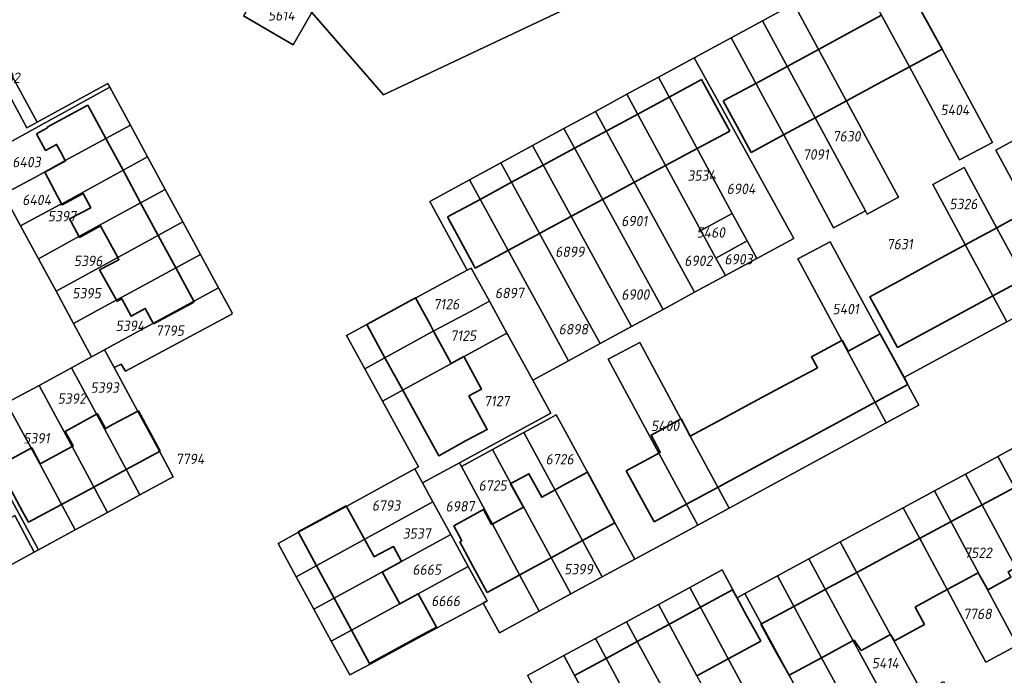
# Model space of a CAD drawing. Extents: x 177930 to 190767, y 381068 to 392034.
# Tile 187 of 256: x 184122 to 184292, y 385607 to 385720. Entities that reach past the tile are written whole.
import ezdxf
from ezdxf.enums import TextEntityAlignment as Align

# ---------------------------------------------------------------- set-up
doc = ezdxf.new("R2010")
doc.units = 0
for name, color, linetype, lineweight in [('B-XX-KG-GRENS_PERCEEL-GV', 150, 'Continuous', 25), ('B-XX-KG-GRENS_PERCEEL-S', 150, 'Continuous', 25), ('B-XX-OG-BEBOUWING-G', 7, 'Continuous', 35)]:
    doc.layers.add(name, color=color, linetype=linetype, lineweight=lineweight)
doc.styles.add('NLCS-ISO', font='NLCS-ISO.ttf', dxfattribs={"height": 1.8})

# ---------------------------------------------------------------- blocks, each defined once
blk = doc.blocks.new('SKG-PERCEELNUMMER-SO')
at = {"layer": 'DefPoints'}
blk.add_point((0, 0), dxfattribs=at)
at = {"style": 'NLCS-ISO', "oblique": 10, "flags": 1}
blk.add_attdef('GEMEENTECODE', text='', height=1.8, dxfattribs=at).set_placement((-0.5, 2.55), align=Align.MIDDLE_RIGHT)
blk.add_attdef('SECTIE', text='', height=1.8, dxfattribs=at).set_placement((0.5, 2.5), align=Align.MIDDLE_LEFT)
at = {"style": 'NLCS-ISO', "oblique": 10}
blk.add_attdef('PERCEELNUMMER', text='', height=1.8, dxfattribs=at).set_placement((0, 0), align=Align.MIDDLE_CENTER)

msp = doc.modelspace()

# ---------------------------------------------------------------- linework, layer by layer
at = {"layer": 'B-XX-KG-GRENS_PERCEEL-GV'}
for points in [[(184220.813, 385724.064), (184209.673, 385744.631), (184205.752, 385742.54), (184190.222, 385751.573), (184176.545, 385728.227), (184172.539, 385721.338), (184184.947, 385707.082)], [(184266.896, 385728.8), (184276.045, 385711.97), (184284.707, 385695.838), (184290.386, 385698.832), (184281.662, 385715.016), (184272.528, 385731.859)], [(184160.683, 385720.767), (184169.297, 385715.762), (184172.539, 385721.338), (184169.697, 385722.991), (184163.937, 385726.34)], [(184268.711, 385686.427), (184274.118, 385689.347), (184265.075, 385706.094), (184256.006, 385722.884), (184250.578, 385719.936), (184259.693, 385703.103), (184268.388, 385687.024)], [(184117.793, 385697.578), (184137.565, 385708.422), (184137.209, 385709.081), (184124.956, 385702.361), (184123.202, 385701.399), (184117.918, 385711.075), (184114.172, 385717.974), (184114.139, 385718.035), (184111.74, 385722.423), (184106.002, 385719.312)], [(184250.578, 385719.936), (184245.13, 385716.977), (184254.243, 385700.148), (184262.876, 385684.035), (184268.388, 385687.024), (184259.693, 385703.103)], [(184114.172, 385717.974), (184117.918, 385711.075), (184123.202, 385701.399), (184124.956, 385702.361), (184115.93, 385718.916)], [(184238.755, 385713.514), (184232.55, 385710.144), (184242.982, 385690.906), (184245.345, 385686.547), (184247.919, 385681.8), (184249.576, 385678.742), (184255.995, 385682.231)], [(184232.55, 385710.144), (184227.107, 385707.188), (184239.9, 385683.601), (184245.345, 385686.547), (184242.982, 385690.906)], [(184117.793, 385697.578), (184115.006, 385696.05), (184115.377, 385695.382), (184115.98, 385695.709), (184119.133, 385689.893), (184124.579, 385692.792), (184129.831, 385695.748), (184136.857, 385699.551), (184141.116, 385701.856), (184137.565, 385708.422)], [(184244.139, 385675.787), (184242.489, 385678.828), (184239.9, 385683.601), (184227.107, 385707.188), (184221.655, 385704.227), (184234.536, 385680.697), (184238.809, 385672.891)], [(184238.809, 385672.891), (184234.536, 385680.697), (184221.655, 385704.227), (184216.199, 385701.263), (184229.073, 385677.741), (184233.352, 385669.926)], [(184122.095, 385684.43), (184128.929, 385688.103), (184128.945, 385688.064), (184144.093, 385696.355), (184141.116, 385701.856), (184136.857, 385699.551), (184129.831, 385695.748), (184124.579, 385692.792), (184119.133, 385689.893)], [(184233.352, 385669.926), (184229.073, 385677.741), (184216.199, 385701.263), (184210.741, 385698.298), (184223.612, 385674.786), (184227.896, 385666.961)], [(184303.828, 385673.728), (184309.407, 385676.754), (184309.452, 385676.778), (184296.559, 385700.575), (184290.952, 385697.5), (184296.612, 385687.034)], [(184227.896, 385666.961), (184223.612, 385674.786), (184210.741, 385698.298), (184205.284, 385695.334), (184218.151, 385671.831), (184222.44, 385663.996)], [(184122.095, 385684.43), (184125.193, 385678.716), (184130.512, 385681.613), (184135.756, 385684.496), (184147.139, 385690.725), (184144.093, 385696.355), (184128.945, 385688.064), (184128.929, 385688.103)], [(184222.44, 385663.996), (184218.151, 385671.831), (184205.284, 385695.334), (184199.828, 385692.37), (184212.688, 385668.876), (184216.983, 385661.031)], [(184292.888, 385667.795), (184298.35, 385670.757), (184291.153, 385684.016), (184285.486, 385694.52), (184280.059, 385691.584), (184285.702, 385681.061)], [(184210.786, 385657.663), (184216.983, 385661.031), (184212.688, 385668.876), (184199.828, 385692.37), (184192.953, 385688.636), (184199.415, 385676.721), (184200.112, 385677.098), (184203.272, 385671.343), (184206.295, 385665.84), (184206.474, 385665.514)], [(184125.193, 385678.716), (184128.239, 385673.098), (184138.826, 385678.846), (184150.191, 385685.084), (184147.139, 385690.725), (184135.756, 385684.496), (184130.512, 385681.613)], [(184150.191, 385685.084), (184138.826, 385678.846), (184128.239, 385673.098), (184131.275, 385667.499), (184136.615, 385670.407), (184141.878, 385673.232), (184153.239, 385679.45)], [(184242.489, 385678.828), (184247.919, 385681.8), (184245.345, 385686.547), (184239.9, 385683.601)], [(184244.139, 385675.787), (184249.576, 385678.742), (184247.919, 385681.8), (184242.489, 385678.828)], [(184272.008, 385650.262), (184277.662, 385653.328), (184275.06, 385658.127), (184270.966, 385665.675), (184265.031, 385676.619), (184262.301, 385681.652), (184256.678, 385678.675)], [(184134.408, 385661.721), (184136.641, 385662.934), (184136.742, 385662.989), (184136.909, 385663.08), (184156.376, 385673.653), (184153.239, 385679.45), (184141.878, 385673.232), (184136.615, 385670.407), (184131.275, 385667.499)], [(184196.964, 385675.398), (184178.512, 385665.427), (184181.694, 385659.636), (184193.56, 385666.151), (184200.151, 385669.624), (184203.272, 385671.343), (184200.112, 385677.098), (184199.415, 385676.721)], [(184138.536, 385659.992), (184139.527, 385660.466), (184140.287, 385659.205), (184158.659, 385669.096), (184158.723, 385669.316), (184156.376, 385673.653), (184136.909, 385663.08), (184136.742, 385662.989), (184136.641, 385662.934), (184138.292, 385659.875)], [(184184.777, 385654.028), (184206.295, 385665.84), (184203.272, 385671.343), (184200.151, 385669.624), (184193.56, 385666.151), (184181.694, 385659.636)], [(184190.375, 385642.286), (184191.686, 385639.89), (184198.099, 385643.374), (184213.914, 385651.967), (184210.786, 385657.663), (184206.474, 385665.514), (184206.295, 385665.84), (184184.777, 385654.028), (184191.033, 385642.645)], [(184138.292, 385659.875), (184136.641, 385662.934), (184134.408, 385661.721), (184130.904, 385659.817), (184136.632, 385649.244), (184142.755, 385637.818), (184148.502, 385640.939), (184146.151, 385645.355), (184142.353, 385652.35)], [(184239.386, 385632.574), (184244.827, 385635.524), (184238.122, 385647.865), (184229.343, 385664.204), (184223.854, 385661.298), (184232.68, 385644.915)], [(184125.307, 385656.776), (184128.17, 385651.505), (184131.007, 385646.19), (184137.144, 385634.772), (184142.755, 385637.818), (184136.632, 385649.244), (184130.904, 385659.817)], [(184131.547, 385631.733), (184137.144, 385634.772), (184131.007, 385646.19), (184128.17, 385651.505), (184125.307, 385656.776), (184119.683, 385653.72), (184122.546, 385648.45), (184125.409, 385643.151)], [(184115.567, 385645.944), (184118.652, 385640.337), (184125.197, 385628.285), (184131.547, 385631.733), (184125.409, 385643.151), (184122.546, 385648.45), (184119.683, 385653.72), (184117.249, 385652.397), (184116.889, 385653.055), (184112.857, 385650.868)], [(184209.263, 385648.615), (184222.827, 385623.591), (184228.45, 385626.645), (184225.024, 385632.937), (184220.243, 385641.719), (184215.99, 385649.578), (184214.856, 385651.662), (184213.402, 385650.87)], [(184203.836, 385645.638), (184206.987, 385639.757), (184217.401, 385620.644), (184222.827, 385623.591), (184209.263, 385648.615)], [(184198.453, 385642.712), (184203.791, 385632.723), (184208.516, 385623.949), (184211.904, 385617.659), (184217.401, 385620.644), (184206.987, 385639.757), (184203.836, 385645.638)], [(184291.338, 385644.458), (184285.701, 385641.404), (184293.376, 385627.243), (184300.111, 385615.256), (184305.562, 385618.189), (184299.012, 385630.296)], [(184198.099, 385643.374), (184191.686, 385639.89), (184193.499, 385636.575), (184196.597, 385630.91), (184199.619, 385625.384), (184202.879, 385619.423), (184202.217, 385619.067), (184205.014, 385613.917), (184211.904, 385617.659), (184208.516, 385623.949), (184203.791, 385632.723), (184198.453, 385642.712)], [(184193.499, 385636.575), (184191.686, 385639.89), (184190.375, 385642.286), (184178.611, 385635.874), (184170.24, 385631.332), (184166.698, 385629.394), (184169.838, 385623.628)], [(184280.375, 385638.518), (184294.672, 385611.746), (184294.749, 385611.601), (184300.459, 385614.637), (184300.111, 385615.256), (184293.376, 385627.243), (184285.701, 385641.404)], [(184101.814, 385623.71), (184121.091, 385634.208), (184124.477, 385627.894), (184125.197, 385628.285), (184118.652, 385640.337), (184098.68, 385629.462)], [(184287.831, 385611.479), (184289.273, 385608.801), (184293.886, 385611.317), (184294.672, 385611.746), (184280.375, 385638.518), (184274.924, 385635.565), (184277.794, 385630.234), (184282.565, 385621.396)], [(184169.838, 385623.628), (184172.908, 385617.99), (184184.786, 385624.493), (184196.597, 385630.91), (184193.499, 385636.575)], [(184101.814, 385623.71), (184102.646, 385622.182), (184108.658, 385619.303), (184124.477, 385627.894), (184121.091, 385634.208)], [(184172.908, 385617.99), (184175.907, 385612.482), (184179.39, 385614.377), (184187.75, 385618.926), (184199.619, 385625.384), (184196.597, 385630.91), (184184.786, 385624.493)], [(184264.012, 385629.653), (184258.578, 385626.709), (184266.251, 385612.547), (184272.774, 385600.547), (184276.455, 385602.528), (184278.278, 385603.508), (184271.685, 385615.491)], [(184187.75, 385618.926), (184179.39, 385614.377), (184175.907, 385612.482), (184179.102, 385606.616), (184182.629, 385608.499), (184190.999, 385613.041), (184202.217, 385619.067), (184202.879, 385619.423), (184199.619, 385625.384)], [(184247.517, 385620.716), (184255.19, 385606.554), (184257.803, 385601.731), (184261.633, 385594.663), (184267.306, 385597.604), (184260.808, 385609.598), (184253.149, 385623.768)], [(184232.537, 385618.815), (184239.178, 385606.45), (184247.866, 385590.388), (184253.287, 385593.339), (184237.977, 385621.761)], [(184227.026, 385615.83), (184221.643, 385612.915), (184228.28, 385600.555), (184237.042, 385584.493), (184242.509, 385587.467), (184233.738, 385603.507), (184228.898, 385612.394)], [(184216.174, 385609.953), (184222.835, 385597.611), (184231.615, 385581.537), (184237.042, 385584.493), (184228.28, 385600.555), (184221.643, 385612.915)], [(184209.876, 385606.542), (184216.218, 385594.719), (184219.171, 385589.265), (184222.123, 385583.813), (184222.784, 385584.151), (184225.67, 385578.808), (184225.882, 385578.414), (184231.615, 385581.537), (184222.835, 385597.611), (184216.174, 385609.953)]]:
    msp.add_lwpolyline(points, close=True, dxfattribs=at)
for points in [[(184272.528, 385731.859), (184281.662, 385715.016), (184290.386, 385698.832), (184284.707, 385695.838), (184276.045, 385711.97), (184266.896, 385728.8)], [(184220.813, 385724.064), (184184.947, 385707.082), (184172.539, 385721.338), (184169.297, 385715.762), (184160.683, 385720.767)], [(184292.888, 385667.795), (184275.06, 385658.127), (184277.662, 385653.328), (184272.008, 385650.262), (184244.827, 385635.524), (184239.386, 385632.574), (184233.748, 385629.517), (184228.45, 385626.645), (184222.827, 385623.591), (184217.401, 385620.644), (184211.904, 385617.659), (184205.014, 385613.917), (184202.217, 385619.067), (184190.999, 385613.041), (184182.629, 385608.499), (184179.102, 385606.616), (184175.907, 385612.482), (184172.908, 385617.99), (184169.838, 385623.628), (184166.698, 385629.394), (184170.24, 385631.332), (184178.611, 385635.874), (184190.375, 385642.286), (184191.033, 385642.645), (184184.777, 385654.028), (184181.694, 385659.636), (184178.512, 385665.427), (184196.964, 385675.398), (184199.415, 385676.721), (184192.953, 385688.636), (184199.828, 385692.37), (184205.284, 385695.334), (184210.741, 385698.298), (184216.199, 385701.263), (184221.655, 385704.227), (184227.107, 385707.188), (184232.55, 385710.144), (184238.755, 385713.514), (184245.13, 385716.977), (184250.578, 385719.936), (184256.006, 385722.884)], [(184256.006, 385722.884), (184265.075, 385706.094), (184274.118, 385689.347), (184268.711, 385686.427), (184268.388, 385687.024), (184262.876, 385684.035), (184254.243, 385700.148), (184245.13, 385716.977), (184238.755, 385713.514), (184255.995, 385682.231), (184249.576, 385678.742), (184244.139, 385675.787), (184238.809, 385672.891), (184233.352, 385669.926), (184227.896, 385666.961), (184222.44, 385663.996), (184216.983, 385661.031), (184210.786, 385657.663), (184213.914, 385651.967), (184198.099, 385643.374), (184198.453, 385642.712), (184203.836, 385645.638), (184209.263, 385648.615), (184213.402, 385650.87), (184214.856, 385651.662), (184215.99, 385649.578), (184220.243, 385641.719), (184225.024, 385632.937), (184228.45, 385626.645), (184233.748, 385629.517), (184239.386, 385632.574), (184232.68, 385644.915), (184223.854, 385661.298), (184229.343, 385664.204), (184238.122, 385647.865), (184244.827, 385635.524), (184272.008, 385650.262), (184256.678, 385678.675), (184262.301, 385681.652), (184265.031, 385676.619), (184270.966, 385665.675), (184275.06, 385658.127), (184292.888, 385667.795), (184285.702, 385681.061), (184280.059, 385691.584), (184285.486, 385694.52), (184291.153, 385684.016), (184298.35, 385670.757)], [(184115.93, 385718.916), (184124.956, 385702.361), (184137.209, 385709.081), (184137.565, 385708.422), (184141.116, 385701.856), (184144.093, 385696.355), (184147.139, 385690.725), (184150.191, 385685.084), (184153.239, 385679.45), (184156.376, 385673.653), (184158.723, 385669.316), (184158.659, 385669.096), (184140.287, 385659.205), (184139.527, 385660.466), (184138.536, 385659.992), (184138.292, 385659.875), (184142.353, 385652.35), (184146.151, 385645.355), (184148.502, 385640.939), (184142.755, 385637.818), (184137.144, 385634.772), (184131.547, 385631.733), (184125.197, 385628.285), (184124.477, 385627.894), (184108.658, 385619.303)], [(184296.612, 385687.034), (184290.952, 385697.5), (184296.559, 385700.575)], [(184119.683, 385653.72), (184125.307, 385656.776), (184130.904, 385659.817), (184134.408, 385661.721), (184131.275, 385667.499), (184128.239, 385673.098), (184125.193, 385678.716), (184122.095, 385684.43), (184119.133, 385689.893)], [(184209.876, 385606.542), (184216.174, 385609.953), (184221.643, 385612.915), (184227.026, 385615.83), (184232.537, 385618.815), (184237.977, 385621.761), (184243.589, 385624.8), (184246.187, 385619.996), (184247.517, 385620.716), (184253.149, 385623.768), (184258.578, 385626.709), (184264.012, 385629.653), (184274.924, 385635.565), (184280.375, 385638.518), (184285.701, 385641.404), (184291.338, 385644.458), (184296.663, 385647.343)], [(184296.663, 385647.343), (184291.338, 385644.458), (184299.012, 385630.296)], [(184293.886, 385611.317), (184289.273, 385608.801), (184287.831, 385611.479), (184282.565, 385621.396), (184277.794, 385630.234), (184274.924, 385635.565), (184264.012, 385629.653), (184271.685, 385615.491), (184278.278, 385603.508), (184281.915, 385605.465), (184288.814, 385592.188), (184296.739, 385578.187)], [(184272.774, 385600.547), (184266.251, 385612.547), (184258.578, 385626.709), (184253.149, 385623.768), (184260.808, 385609.598), (184267.306, 385597.604)], [(184257.803, 385601.731), (184255.19, 385606.554), (184247.517, 385620.716), (184246.187, 385619.996), (184243.589, 385624.8), (184237.977, 385621.761), (184253.287, 385593.339)], [(184239.178, 385606.45), (184232.537, 385618.815), (184227.026, 385615.83), (184228.898, 385612.394), (184233.738, 385603.507)]]:
    msp.add_lwpolyline(points, dxfattribs=at)
at = {"layer": 'B-XX-OG-BEBOUWING-G'}
for points in [[(184281.662, 385715.016), (184279.144, 385719.599), (184276.806, 385723.917)], [(184271.201, 385720.881), (184265.741, 385717.925)], [(184265.741, 385717.925), (184260.295, 385714.975)], [(184260.295, 385714.975), (184254.848, 385712.026)], [(184276.045, 385711.97), (184281.662, 385715.016)], [(184254.848, 385712.026), (184249.402, 385709.076)], [(184270.573, 385709.003), (184276.045, 385711.97)], [(184240.015, 385709.747), (184234.41, 385706.713)], [(184244.899, 385700.807), (184242.432, 385705.283), (184242.42, 385705.304), (184240.015, 385709.747)], [(184249.402, 385709.076), (184243.779, 385706.031)], [(184265.128, 385706.05), (184270.573, 385709.003)], [(184234.41, 385706.713), (184228.964, 385703.764)], [(184243.779, 385706.031), (184246.177, 385701.604), (184248.617, 385697.097)], [(184259.683, 385703.098), (184265.128, 385706.05)], [(184133.739, 385705.311), (184126.713, 385701.508), (184126.777, 385701.389), (184124.848, 385700.333)], [(184136.857, 385699.551), (184133.739, 385705.311)], [(184228.964, 385703.764), (184223.492, 385700.802)], [(184254.238, 385700.145), (184259.683, 385703.098)], [(184223.492, 385700.802), (184218.038, 385697.85)], [(184239.259, 385697.772), (184244.899, 385700.807)], [(184124.848, 385700.333), (184126.423, 385697.456), (184128.339, 385698.504), (184129.058, 385697.175), (184129.829, 385695.747)], [(184139.845, 385694.03), (184136.857, 385699.551)], [(184248.617, 385697.097), (184254.238, 385700.145)], [(184218.038, 385697.85), (184212.585, 385694.898)], [(184233.805, 385694.838), (184239.259, 385697.772)], [(184129.829, 385695.747), (184129.89, 385695.635), (184126.271, 385693.694), (184129.213, 385688.21)], [(184142.892, 385688.401), (184139.845, 385694.03)], [(184212.585, 385694.898), (184207.132, 385691.946)], [(184228.318, 385691.886), (184233.805, 385694.838)], [(184207.132, 385691.946), (184201.678, 385688.993)], [(184222.857, 385688.948), (184228.318, 385691.886)], [(184129.213, 385688.21), (184129.298, 385688.051), (184132.935, 385690.002), (184134.261, 385687.548), (184130.595, 385685.589), (184130.854, 385685.123)], [(184201.678, 385688.993), (184196.049, 385685.946)], [(184217.396, 385686.01), (184222.857, 385688.948)], [(184145.949, 385682.755), (184142.892, 385688.401)], [(184296.608, 385687.041), (184291.13, 385684.058)], [(184130.854, 385685.123), (184130.846, 385685.119), (184132.304, 385682.391), (184135.96, 385684.404)], [(184196.049, 385685.946), (184200.655, 385677.437), (184200.843, 385677.09)], [(184211.935, 385683.072), (184217.396, 385686.01)], [(184135.96, 385684.404), (184138.932, 385678.904)], [(184291.13, 385684.058), (184285.685, 385681.093)], [(184148.995, 385677.127), (184145.949, 385682.755)], [(184206.474, 385680.133), (184211.935, 385683.072)], [(184200.843, 385677.09), (184205.323, 385679.514), (184206.474, 385680.133)], [(184285.685, 385681.093), (184280.268, 385678.143)], [(184138.932, 385678.904), (184139.14, 385678.519), (184135.773, 385676.772), (184138.714, 385671.534)], [(184138.714, 385671.534), (184138.818, 385671.348), (184139.605, 385671.786), (184141.251, 385668.751), (184143.695, 385670.093), (184145.132, 385667.438), (184151.674, 385670.979), (184152.176, 385671.251), (184148.995, 385677.127)], [(184280.268, 385678.143), (184274.82, 385675.176)], [(184274.82, 385675.176), (184269.183, 385672.106), (184271.431, 385667.992), (184273.953, 385663.337)], [(184290.459, 385672.28), (184295.918, 385675.238)], [(184190.46, 385671.954), (184182.032, 385667.329)], [(184193.624, 385666.178), (184192.959, 385667.401), (184190.46, 385671.954)], [(184285.036, 385669.342), (184290.459, 385672.28)], [(184279.582, 385666.387), (184285.036, 385669.342)], [(184182.032, 385667.329), (184185.2, 385661.555)], [(184273.953, 385663.337), (184279.582, 385666.387)], [(184196.676, 385660.569), (184193.624, 385666.178)], [(184272.638, 385662.639), (184270.966, 385665.675), (184265.412, 385662.685), (184264.381, 385664.596), (184264.298, 385664.551)], [(184264.298, 385664.551), (184259.088, 385661.74), (184260.116, 385659.835), (184259.898, 385659.718)], [(184185.2, 385661.555), (184188.273, 385655.957)], [(184199.728, 385654.959), (184201.898, 385656.14), (184198.846, 385661.75), (184196.676, 385660.569)], [(184275.735, 385656.946), (184275.036, 385658.234), (184273.201, 385661.617), (184272.638, 385662.639)], [(184259.898, 385659.718), (184254.439, 385656.779)], [(184254.439, 385656.779), (184248.981, 385653.841)], [(184270.062, 385653.869), (184275.735, 385656.946)], [(184188.273, 385655.957), (184191.345, 385650.358)], [(184191.345, 385650.358), (184194.511, 385644.589), (184199.264, 385647.197), (184202.908, 385649.115), (184199.728, 385654.959)], [(184248.981, 385653.841), (184243.522, 385650.903)], [(184264.661, 385650.939), (184270.062, 385653.869)], [(184135.266, 385651.765), (184129.827, 385648.792), (184131.206, 385646.27), (184131.018, 385646.169)], [(184142.504, 385652.375), (184138.158, 385650.027), (184136.807, 385649.297), (184135.414, 385651.846), (184135.266, 385651.765)], [(184146.29, 385645.368), (184142.504, 385652.375)], [(184238.067, 385647.967), (184236.462, 385650.949), (184231.272, 385648.155), (184232.877, 385645.173), (184232.617, 385645.033)], [(184259.212, 385647.983), (184264.661, 385650.939)], [(184243.522, 385650.903), (184238.067, 385647.967)], [(184253.762, 385645.026), (184259.212, 385647.983)], [(184123.92, 385645.906), (184118.312, 385642.889), (184119.807, 385640.11), (184119.669, 385640.035), (184120.996, 385637.656), (184122.458, 385634.95)], [(184131.018, 385646.169), (184125.515, 385643.195), (184124.026, 385645.963), (184123.92, 385645.906)], [(184140.411, 385642.191), (184146.29, 385645.368)], [(184232.617, 385645.033), (184231.556, 385644.462), (184226.977, 385641.978)], [(184248.313, 385642.07), (184253.762, 385645.026)], [(184134.789, 385639.153), (184140.411, 385642.191)], [(184214.657, 385638.664), (184212.346, 385637.379), (184210.123, 385641.464), (184206.987, 385639.757)], [(184220.243, 385641.719), (184215.877, 385639.342), (184214.657, 385638.664)], [(184225.024, 385632.937), (184220.243, 385641.719)], [(184226.977, 385641.978), (184231.79, 385633.107)], [(184242.874, 385639.12), (184248.313, 385642.07)], [(184129.186, 385636.125), (184134.789, 385639.153)], [(184206.987, 385639.757), (184206.943, 385639.733), (184209.166, 385635.649), (184203.668, 385632.656)], [(184237.433, 385636.168), (184242.874, 385639.12)], [(184294.336, 385639.166), (184288.594, 385636.066)], [(184123.487, 385633.046), (184129.186, 385636.125)], [(184178.498, 385635.929), (184170.139, 385631.375)], [(184181.669, 385630.102), (184178.498, 385635.929)], [(184231.79, 385633.107), (184237.433, 385636.168)], [(184288.594, 385636.066), (184283.237, 385633.173)], [(184122.458, 385634.95), (184123.487, 385633.046)], [(184203.668, 385632.656), (184202.26, 385635.243), (184197.127, 385632.449), (184198.535, 385629.862), (184198.17, 385629.663), (184200.429, 385625.429), (184202.899, 385620.891)], [(184219.416, 385629.884), (184225.024, 385632.937)], [(184283.237, 385633.173), (184277.776, 385630.224)], [(184170.139, 385631.375), (184173.318, 385625.533)], [(184184.735, 385624.466), (184184.786, 385624.493), (184188.065, 385626.272), (184186.65, 385628.882), (184183.37, 385627.102), (184183.317, 385627.073), (184181.669, 385630.102)], [(184213.979, 385626.924), (184219.416, 385629.884)], [(184277.776, 385630.224), (184272.314, 385627.275)], [(184272.314, 385627.275), (184266.888, 385624.345)], [(184173.318, 385625.533), (184176.387, 385619.895)], [(184208.417, 385623.895), (184213.979, 385626.924)], [(184187.75, 385618.926), (184184.735, 385624.466)], [(184202.899, 385620.891), (184208.417, 385623.895)], [(184266.888, 385624.345), (184261.45, 385621.409)], [(184282.547, 385621.387), (184287.908, 385624.293)], [(184287.908, 385624.293), (184289.615, 385621.374), (184293.585, 385623.551), (184293.092, 385624.452), (184294.525, 385625.198)], [(184194.116, 385614.9), (184190.936, 385620.643), (184187.75, 385618.926)], [(184245.394, 385621.368), (184239.822, 385618.337)], [(184246.125, 385620.024), (184245.394, 385621.368)], [(184261.45, 385621.409), (184256.011, 385618.472)], [(184277.091, 385618.428), (184282.547, 385621.387)], [(184176.387, 385619.895), (184179.39, 385614.377)], [(184250.269, 385612.448), (184249.052, 385614.665), (184247.822, 385616.905), (184246.125, 385620.024)], [(184239.822, 385618.337), (184234.383, 385615.378)], [(184256.011, 385618.472), (184250.292, 385615.384)], [(184272.719, 385613.612), (184272.76, 385613.635), (184273.445, 385612.513), (184278.62, 385615.376), (184276.998, 385618.378), (184277.091, 385618.428)], [(184234.383, 385615.378), (184228.898, 385612.394)], [(184250.292, 385615.384), (184252.748, 385610.835), (184255.19, 385606.554)], [(184179.39, 385614.377), (184182.53, 385608.606)], [(184182.53, 385608.606), (184190.89, 385613.155), (184194.116, 385614.9)], [(184266.249, 385612.551), (184266.427, 385612.647), (184267.667, 385610.842), (184272.719, 385613.612)], [(184228.898, 385612.394), (184223.5, 385609.458)], [(184244.635, 385609.401), (184250.269, 385612.448)], [(184260.807, 385609.6), (184266.249, 385612.551)], [(184223.5, 385609.458), (184218.043, 385606.489)], [(184239.178, 385606.45), (184244.635, 385609.401)], [(184255.19, 385606.554), (184260.807, 385609.6)]]:
    msp.add_lwpolyline(points, dxfattribs=at)

# ---------------------------------------------------------------- block references
at = {"layer": 'B-XX-KG-GRENS_PERCEEL-S'}
for p, values in [((184167.263, 385720.861), {'PERCEELNUMMER': '5614'}), ((184119.608, 385710.068), {'PERCEELNUMMER': '7302'}), ((184283.891, 385704.477), {'PERCEELNUMMER': '5404'}), ((184265.14, 385699.908), {'PERCEELNUMMER': '7630'}), ((184259.819, 385696.769), {'PERCEELNUMMER': '7091'}), ((184123.12, 385695.45), {'PERCEELNUMMER': '6403'}), ((184240.046, 385693.104), {'PERCEELNUMMER': '3534'}), ((184246.866, 385690.819), {'PERCEELNUMMER': '6904'}), ((184124.881, 385688.889), {'PERCEELNUMMER': '6404'}), ((184285.367, 385688.185), {'PERCEELNUMMER': '5326'}), ((184129.263, 385686.069), {'PERCEELNUMMER': '5397'}), ((184228.378, 385685.238), {'PERCEELNUMMER': '6901'}), ((184241.616, 385683.25), {'PERCEELNUMMER': '5460'}), ((184274.349, 385681.234), {'PERCEELNUMMER': '7631'}), ((184217.216, 385679.918), {'PERCEELNUMMER': '6899'}), ((184133.802, 385678.331), {'PERCEELNUMMER': '5396'}), ((184239.453, 385678.349), {'PERCEELNUMMER': '6902'}), ((184246.43, 385678.61), {'PERCEELNUMMER': '6903'}), ((184133.523, 385672.724), {'PERCEELNUMMER': '5395'}), ((184206.751, 385672.767), {'PERCEELNUMMER': '6897'}), ((184228.552, 385672.506), {'PERCEELNUMMER': '6900'}), ((184195.827, 385670.836), {'PERCEELNUMMER': '7126'}), ((184264.98, 385669.992), {'PERCEELNUMMER': '5401'}), ((184141.057, 385667.095), {'PERCEELNUMMER': '5394'}), ((184147.935, 385666.248), {'PERCEELNUMMER': '7795'}), ((184198.76, 385665.378), {'PERCEELNUMMER': '7125'}), ((184217.826, 385666.488), {'PERCEELNUMMER': '6898'}), ((184136.667, 385656.381), {'PERCEELNUMMER': '5393'}), ((184130.963, 385654.478), {'PERCEELNUMMER': '5392'}), ((184204.543, 385654.056), {'PERCEELNUMMER': '7127'}), ((184233.712, 385649.767), {'PERCEELNUMMER': '5400'}), ((184124.836, 385647.601), {'PERCEELNUMMER': '5391'}), ((184151.445, 385644.028), {'PERCEELNUMMER': '7794'}), ((184215.445, 385643.97), {'PERCEELNUMMER': '6726'}), ((184203.845, 385639.431), {'PERCEELNUMMER': '6725'}), ((184185.389, 385635.964), {'PERCEELNUMMER': '6793'}), ((184198.194, 385635.816), {'PERCEELNUMMER': '6987'}), ((184190.7, 385631.122), {'PERCEELNUMMER': '3537'}), ((184287.896, 385627.777), {'PERCEELNUMMER': '7522'}), ((184192.439, 385624.854), {'PERCEELNUMMER': '6665'}), ((184218.717, 385624.924), {'PERCEELNUMMER': '5399'}), ((184195.696, 385619.424), {'PERCEELNUMMER': '6666'}), ((184287.786, 385617.194), {'PERCEELNUMMER': '7768'}), ((184271.85, 385608.663), {'PERCEELNUMMER': '5414'})]:
    msp.add_blockref('SKG-PERCEELNUMMER-SO', p, dxfattribs=at).add_auto_attribs(values)

doc.saveas('drawing.dxf')
